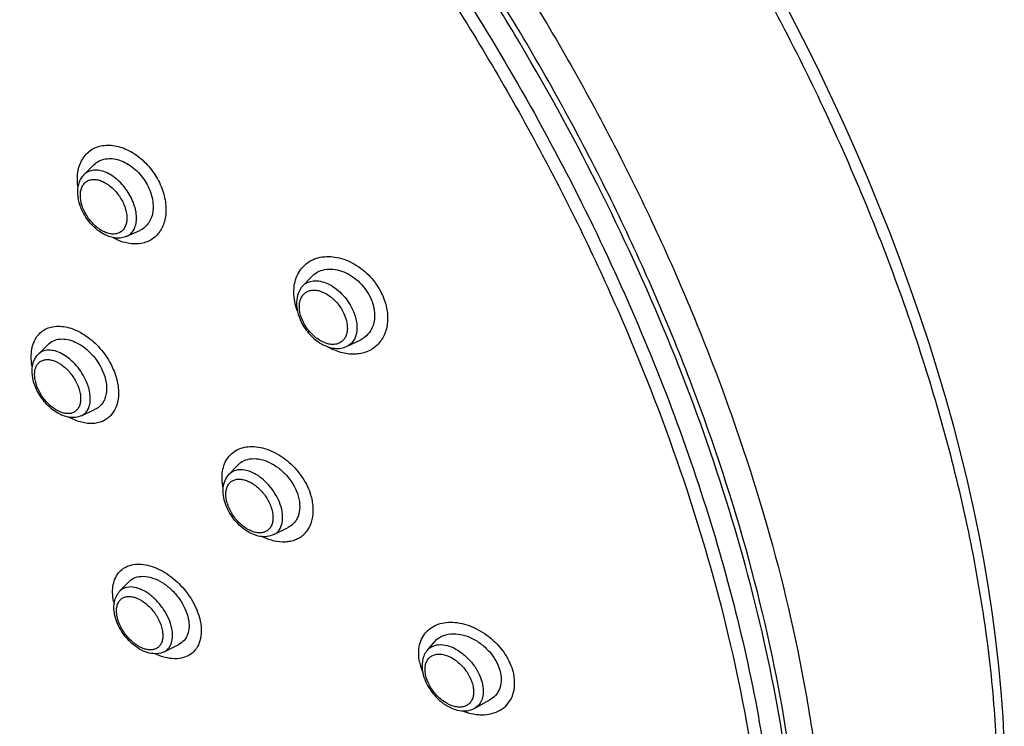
# Model space of a CAD drawing. Header units: millimetres. Extents: x 18 to 699, y 6 to 689.
# Tile 15 of 53: x 234 to 275, y 248 to 276. Entities that reach past the tile are written whole.
import ezdxf

# ---------------------------------------------------------------- set-up
doc = ezdxf.new("R2010")
doc.units = ezdxf.units.MM
doc.header["$LTSCALE"] = 46.255
doc.layers.get('0').update_dxf_attribs({"linetype": 'CONTINUOUS'})

msp = doc.modelspace()

# ---------------------------------------------------------------- linework, layer by layer
at = {"color": 7, "linetype": 'CONTINUOUS'}
for p, q in [((237.08, 270.162), (237.486, 270.565)), ((238.81, 267.646), (239.346, 267.888)), ((245.974, 265.627), (246.325, 266.001)), ((247.78, 263.168), (248.333, 263.435)), ((235.206, 262.842), (235.606, 263.244)), ((236.963, 260.343), (237.527, 260.607)), ((242.972, 257.953), (243.329, 258.333)), ((244.795, 255.503), (245.379, 255.794)), ((238.52, 253.196), (238.889, 253.583)), ((240.334, 250.736), (240.933, 251.035)), ((251.048, 250.8), (251.346, 251.15)), ((252.977, 248.434), (253.594, 248.774))]:
    msp.add_line(p, q, dxfattribs=at)
msp.add_lwpolyline([(274.538, 247.06), (274.486, 248.079), (274.412, 249.11), (274.316, 250.152), (274.197, 251.203), (274.057, 252.264), (273.896, 253.334), (273.713, 254.411), (273.508, 255.496), (273.282, 256.588), (273.035, 257.687), (272.767, 258.792), (272.478, 259.903), (272.168, 261.018), (271.837, 262.137), (271.487, 263.26), (271.116, 264.386), (270.725, 265.514), (270.315, 266.643), (269.885, 267.774), (269.436, 268.905), (268.968, 270.036), (268.482, 271.167), (267.977, 272.296), (267.454, 273.423), (266.913, 274.548), (266.355, 275.669), (265.779, 276.787)], dxfattribs=at)
at = {"color": 9, "linetype": 'CONTINUOUS'}
for centre, radius, start, end in [((238.864, 269.536), 1.981, 212.173, 212.3885), ((247.571, 264.935), 1.755, 203.647, 204.7115), ((247.594, 264.945), 1.78, 204.7118, 205.986), ((236.921, 262.207), 1.888, 203.8126, 204.8801), ((236.946, 262.219), 1.917, 204.8799, 205.9858), ((244.425, 257.239), 1.592, 196.6676, 199.137), ((240.432, 253.21), 2.202, 191.2231, 193.8171), ((253.107, 250.842), 2.435, 202.0135, 202.5105)]:
    msp.add_arc(centre, radius, start, end, dxfattribs=at)
at = {"color": 7, "linetype": 'CONTINUOUS'}
for points, knots in [([(266.301, 240.981), (266.224, 243.18), (265.752, 247.725), (264.229, 254.616), (261.902, 261.69), (258.818, 268.797), (255.045, 275.789), (250.661, 282.518), (245.761, 288.842), (240.447, 294.625), (234.832, 299.746), (229.033, 304.096), (223.168, 307.584), (217.356, 310.136), (212.547, 311.461), (208.851, 311.965), (206.226, 312.071), (203.703, 311.911), (201.297, 311.482), (199.022, 310.786), (197.594, 310.141), (196.911, 309.777)], [0, 0, 0, 0, 0.06017, 0.124586, 0.192628, 0.263472, 0.336155, 0.409633, 0.482822, 0.554654, 0.62412, 0.690326, 0.752547, 0.810296, 0.863404, 0.8883, 0.912168, 0.935114, 0.957282, 0.978844, 1, 1, 1, 1]), ([(237.486, 270.565), (237.547, 270.624), (237.688, 270.727), (237.943, 270.81), (238.224, 270.82), (238.63, 270.733), (239.123, 270.444), (239.429, 270.093), (239.556, 269.892)], [0, 0, 0, 0, 0.103476, 0.20923, 0.321394, 0.442396, 0.710049, 1, 1, 1, 1]), ([(237.131, 268.447), (237.04, 268.59), (236.894, 268.889), (236.792, 269.359), (236.829, 269.741), (236.946, 270.003), (237.032, 270.114), (237.08, 270.162)], [0, 0, 0, 0, 0.276737, 0.536475, 0.774548, 0.88823, 1, 1, 1, 1]), ([(239.556, 269.892), (239.674, 269.706), (239.85, 269.318), (239.906, 268.798), (239.829, 268.428), (239.718, 268.195), (239.556, 268.007), (239.419, 267.92), (239.346, 267.888)], [0, 0, 0, 0, 0.290916, 0.556015, 0.676067, 0.788172, 0.894872, 1, 1, 1, 1]), ([(238.81, 267.646), (238.742, 267.615), (238.596, 267.573), (238.366, 267.568), (238.133, 267.615), (237.822, 267.743), (237.46, 268.009), (237.23, 268.291), (237.131, 268.447)], [0, 0, 0, 0, 0.110675, 0.223534, 0.340353, 0.462601, 0.72379, 1, 1, 1, 1]), ([(246.325, 266.001), (246.395, 266.075), (246.563, 266.204), (246.87, 266.307), (247.211, 266.319), (247.696, 266.211), (248.266, 265.859), (248.596, 265.425), (248.714, 265.182)], [0, 0, 0, 0, 0.105189, 0.213537, 0.328766, 0.452542, 0.720974, 1, 1, 1, 1]), ([(245.974, 265.627), (245.893, 265.541), (245.766, 265.326), (245.703, 264.952), (245.751, 264.554), (245.847, 264.296), (245.908, 264.169)], [0, 0, 0, 0, 0.229629, 0.46969, 0.726494, 1, 1, 1, 1]), ([(248.714, 265.182), (248.796, 265.014), (248.909, 264.669), (248.905, 264.222), (248.803, 263.911), (248.685, 263.711), (248.527, 263.548), (248.4, 263.468), (248.333, 263.435)], [0, 0, 0, 0, 0.282437, 0.540078, 0.659932, 0.775021, 0.887509, 1, 1, 1, 1]), ([(245.908, 264.169), (246.001, 263.98), (246.238, 263.633), (246.64, 263.302), (246.998, 263.139), (247.268, 263.076), (247.535, 263.08), (247.703, 263.131), (247.78, 263.168)], [0, 0, 0, 0, 0.271782, 0.53522, 0.659041, 0.776801, 0.889788, 1, 1, 1, 1]), ([(235.606, 263.244), (235.668, 263.307), (235.821, 263.412), (236.099, 263.479), (236.407, 263.456), (236.726, 263.349), (237.041, 263.164), (237.434, 262.828), (237.668, 262.5), (237.784, 262.262)], [0, 0, 0, 0, 0.097073, 0.198423, 0.309423, 0.432302, 0.566354, 0.708721, 1, 1, 1, 1]), ([(235.15, 261.385), (235.087, 261.514), (234.99, 261.774), (234.936, 262.172), (234.986, 262.489), (235.091, 262.707), (235.165, 262.801), (235.206, 262.842)], [0, 0, 0, 0, 0.276693, 0.533922, 0.771838, 0.886623, 1, 1, 1, 1]), ([(237.784, 262.262), (237.865, 262.097), (237.955, 261.84), (237.994, 261.494), (237.981, 261.256), (237.926, 261.041), (237.831, 260.855), (237.697, 260.705), (237.586, 260.634), (237.527, 260.607)], [0, 0, 0, 0, 0.296543, 0.433399, 0.560888, 0.679167, 0.789713, 0.895371, 1, 1, 1, 1]), ([(236.963, 260.343), (236.889, 260.308), (236.724, 260.262), (236.465, 260.268), (236.205, 260.339), (235.86, 260.513), (235.474, 260.851), (235.242, 261.197), (235.15, 261.385)], [0, 0, 0, 0, 0.108712, 0.22006, 0.336483, 0.459716, 0.724709, 1, 1, 1, 1]), ([(243.329, 258.333), (243.399, 258.408), (243.576, 258.534), (243.903, 258.611), (244.265, 258.581), (244.638, 258.448), (244.998, 258.225), (245.424, 257.83), (245.661, 257.445), (245.756, 257.171)], [0, 0, 0, 0, 0.098562, 0.202588, 0.317124, 0.443437, 0.579587, 0.721473, 1, 1, 1, 1]), ([(242.827, 256.76), (242.79, 256.867), (242.736, 257.083), (242.725, 257.408), (242.796, 257.709), (242.905, 257.882), (242.972, 257.953)], [0, 0, 0, 0, 0.271604, 0.526372, 0.767083, 1, 1, 1, 1]), ([(245.756, 257.171), (245.805, 257.031), (245.867, 256.751), (245.841, 256.401), (245.751, 256.161), (245.655, 256.009), (245.53, 255.883), (245.431, 255.82), (245.379, 255.794)], [0, 0, 0, 0, 0.286726, 0.543652, 0.662396, 0.776395, 0.888023, 1, 1, 1, 1]), ([(244.795, 255.503), (244.711, 255.461), (244.525, 255.407), (244.23, 255.419), (243.934, 255.51), (243.548, 255.725), (243.132, 256.13), (242.903, 256.541), (242.827, 256.76)], [0, 0, 0, 0, 0.108521, 0.220373, 0.338288, 0.463691, 0.731172, 1, 1, 1, 1]), ([(238.889, 253.583), (238.925, 253.62), (239.005, 253.688), (239.2, 253.786), (239.499, 253.826), (239.88, 253.748), (240.268, 253.559), (240.634, 253.275), (240.949, 252.917), (241.187, 252.515), (241.286, 252.224), (241.315, 252.081)], [0, 0, 0, 0, 0.046584, 0.093924, 0.195235, 0.310691, 0.440628, 0.581149, 0.725935, 0.867772, 1, 1, 1, 1]), ([(238.316, 252.257), (238.299, 252.344), (238.278, 252.517), (238.297, 252.771), (238.374, 253.005), (238.465, 253.139), (238.52, 253.196)], [0, 0, 0, 0, 0.267076, 0.519947, 0.76257, 1, 1, 1, 1]), ([(240.334, 250.736), (240.243, 250.691), (240.038, 250.637), (239.716, 250.67), (239.398, 250.793), (239.097, 250.993), (238.823, 251.255), (238.592, 251.563), (238.416, 251.9), (238.34, 252.139), (238.316, 252.257)], [0, 0, 0, 0, 0.1074, 0.218747, 0.337531, 0.465054, 0.599469, 0.736642, 0.871587, 1, 1, 1, 1]), ([(241.315, 252.081), (241.338, 251.969), (241.359, 251.751), (241.305, 251.442), (241.163, 251.189), (241.013, 251.075), (240.933, 251.035)], [0, 0, 0, 0, 0.286989, 0.543006, 0.775295, 1, 1, 1, 1]), ([(251.346, 251.15), (251.384, 251.194), (251.471, 251.276), (251.681, 251.404), (252.004, 251.486), (252.426, 251.453), (252.86, 251.303), (253.27, 251.046), (253.728, 250.606), (253.965, 250.168), (254.025, 249.867)], [0, 0, 0, 0, 0.050067, 0.101005, 0.208633, 0.327788, 0.458298, 0.596632, 0.737305, 1, 1, 1, 1]), ([(251.048, 250.8), (250.998, 250.741), (250.914, 250.608), (250.844, 250.381), (250.826, 250.135), (250.846, 249.969), (250.862, 249.886)], [0, 0, 0, 0, 0.23881, 0.482617, 0.735323, 1, 1, 1, 1]), ([(250.862, 249.886), (250.912, 249.64), (251.075, 249.281), (251.396, 248.882), (251.687, 248.627), (252.006, 248.439), (252.341, 248.33), (252.676, 248.317), (252.885, 248.383), (252.977, 248.434)], [0, 0, 0, 0, 0.259848, 0.395985, 0.530011, 0.658012, 0.77808, 0.891093, 1, 1, 1, 1]), ([(254.025, 249.867), (254.048, 249.754), (254.067, 249.532), (254, 249.214), (253.84, 248.948), (253.681, 248.822), (253.594, 248.774)], [0, 0, 0, 0, 0.273659, 0.525385, 0.76323, 1, 1, 1, 1])]:
    msp.add_open_spline(points, degree=3, knots=knots, dxfattribs=at)
at = {"color": 9, "linetype": 'CONTINUOUS'}
for points, knots in [([(264.973, 229.573), (265.407, 231.133), (266.037, 234.459), (266.289, 239.718), (265.885, 245.357), (264.834, 251.283), (263.154, 257.403), (260.873, 263.618), (258.026, 269.828), (254.66, 275.933), (250.831, 281.831), (246.601, 287.429), (242.037, 292.633), (237.216, 297.36), (232.215, 301.532), (227.114, 305.083), (221.996, 307.955), (218.503, 309.437), (216.777, 310.039)], [0, 0, 0, 0, 0.048325, 0.100573, 0.156765, 0.216683, 0.279925, 0.345944, 0.41409, 0.483635, 0.553807, 0.623813, 0.692865, 0.760205, 0.825136, 0.887046, 0.945444, 1, 1, 1, 1]), ([(218.069, 308.744), (219.443, 308.187), (222.21, 306.902), (226.279, 304.573), (230.338, 301.814), (234.345, 298.652), (238.261, 295.12), (242.045, 291.255), (245.657, 287.097), (249.06, 282.687), (252.219, 278.073), (255.103, 273.301), (257.68, 268.421), (259.924, 263.483), (261.813, 258.538), (263.326, 253.636), (264.448, 248.829), (264.94, 245.643), (265.112, 244.079)], [0, 0, 0, 0, 0.053463, 0.109818, 0.168851, 0.230276, 0.293741, 0.35885, 0.425168, 0.492234, 0.559574, 0.626706, 0.693153, 0.758452, 0.822166, 0.88389, 0.943267, 1, 1, 1, 1]), ([(247.23, 300.821), (249.337, 298.788), (253.388, 294.458), (258.858, 287.397), (263.682, 279.845), (267.729, 272.004), (270.891, 264.084), (272.752, 257.48), (273.706, 252.339), (274.143, 248.662), (274.313, 245.122), (274.244, 242.813), (274.162, 241.69)], [0, 0, 0, 0, 0.131478, 0.265882, 0.400712, 0.533441, 0.661655, 0.783193, 0.84092, 0.896369, 0.949419, 1, 1, 1, 1]), ([(242.364, 290.049), (244.109, 288.11), (247.453, 284.063), (251.959, 277.61), (255.914, 270.847), (258.16, 266.158), (259.167, 263.793)], [0, 0, 0, 0, 0.250009, 0.502417, 0.753604, 1, 1, 1, 1]), ([(245.896, 290.231), (247.626, 288.227), (250.929, 284.06), (255.351, 277.444), (259.191, 270.549), (262.366, 263.52), (264.812, 256.502), (266.222, 250.693), (266.926, 246.179), (267.187, 243.454), (267.287, 241.33), (267.31, 239.781), (267.278, 238.265), (267.22, 237.265), (267.183, 236.772)], [0, 0, 0, 0, 0.134892, 0.270591, 0.40513, 0.536589, 0.663181, 0.78334, 0.840627, 0.895876, 0.922712, 0.949006, 0.974771, 1, 1, 1, 1]), ([(236.826, 269.633), (236.794, 269.838), (236.783, 270.236), (236.934, 270.704), (237.147, 270.993), (237.343, 271.162), (237.573, 271.282), (237.922, 271.375), (238.417, 271.349), (239.004, 271.111), (239.546, 270.697), (239.844, 270.331), (239.971, 270.129)], [0, 0, 0, 0, 0.129644, 0.245348, 0.299549, 0.35256, 0.405715, 0.460318, 0.577244, 0.708034, 0.850928, 1, 1, 1, 1]), ([(238.87, 269.43), (238.753, 269.615), (238.542, 269.868), (238.209, 270.124), (237.955, 270.26), (237.704, 270.337), (237.464, 270.349), (237.248, 270.293), (237.129, 270.211), (237.08, 270.162)], [0, 0, 0, 0, 0.302708, 0.445545, 0.577871, 0.697857, 0.805759, 0.904566, 1, 1, 1, 1]), ([(237.187, 268.481), (237.103, 268.614), (236.972, 268.887), (236.906, 269.249), (236.933, 269.51), (236.988, 269.674), (237.079, 269.808), (237.202, 269.904), (237.352, 269.957), (237.52, 269.966), (237.7, 269.932), (237.955, 269.828), (238.26, 269.602), (238.456, 269.36), (238.542, 269.225)], [0, 0, 0, 0, 0.14847, 0.281809, 0.34061, 0.394055, 0.44337, 0.490792, 0.539112, 0.59085, 0.64762, 0.709992, 0.849266, 1, 1, 1, 1]), ([(239.971, 270.129), (240.092, 269.939), (240.286, 269.542), (240.425, 268.919), (240.395, 268.331), (240.219, 267.905), (239.999, 267.646), (239.804, 267.497), (239.579, 267.393), (239.241, 267.316), (238.77, 267.351), (238.416, 267.497), (238.242, 267.595)], [0, 0, 0, 0, 0.14906, 0.289787, 0.417774, 0.532815, 0.5872, 0.640693, 0.694521, 0.749872, 0.868204, 1, 1, 1, 1]), ([(238.81, 267.646), (238.869, 267.672), (238.98, 267.746), (239.105, 267.909), (239.184, 268.115), (239.226, 268.446), (239.146, 268.91), (238.979, 269.259), (238.87, 269.43)], [0, 0, 0, 0, 0.097134, 0.197038, 0.304984, 0.424053, 0.695763, 1, 1, 1, 1]), ([(238.542, 269.225), (238.626, 269.092), (238.758, 268.819), (238.826, 268.456), (238.801, 268.194), (238.746, 268.029), (238.656, 267.894), (238.533, 267.797), (238.383, 267.743), (238.214, 267.734), (238.035, 267.768), (237.779, 267.872), (237.473, 268.098), (237.276, 268.339), (237.191, 268.475)], [0, 0, 0, 0, 0.148537, 0.282067, 0.340969, 0.394491, 0.443844, 0.491255, 0.539523, 0.591185, 0.647874, 0.710172, 0.849336, 1, 1, 1, 1]), ([(245.753, 264.617), (245.709, 264.739), (245.64, 264.984), (245.601, 265.355), (245.63, 265.708), (245.726, 266.03), (245.887, 266.311), (246.107, 266.539), (246.377, 266.706), (246.799, 266.842), (247.274, 266.829), (247.739, 266.69), (248.215, 266.458), (248.748, 266.025), (249.065, 265.568), (249.184, 265.321)], [0, 0, 0, 0, 0.067213, 0.131252, 0.191833, 0.249175, 0.30404, 0.357639, 0.411416, 0.466746, 0.585233, 0.649699, 0.717173, 0.857883, 1, 1, 1, 1]), ([(245.974, 265.627), (246.03, 265.686), (246.167, 265.786), (246.423, 265.85), (246.707, 265.827), (247.003, 265.725), (247.295, 265.549), (247.661, 265.23), (247.88, 264.921), (247.989, 264.697)], [0, 0, 0, 0, 0.095794, 0.195569, 0.305404, 0.427892, 0.562354, 0.705761, 1, 1, 1, 1]), ([(245.963, 264.231), (245.905, 264.365), (245.843, 264.572), (245.832, 264.845), (245.86, 265.027), (245.925, 265.185), (246.024, 265.313), (246.154, 265.404), (246.309, 265.453), (246.482, 265.461), (246.736, 265.414), (247.057, 265.25), (247.39, 264.942), (247.564, 264.678), (247.633, 264.536)], [0, 0, 0, 0, 0.138645, 0.201337, 0.258924, 0.311904, 0.361676, 0.410413, 0.460575, 0.514232, 0.572635, 0.703948, 0.850145, 1, 1, 1, 1]), ([(249.184, 265.321), (249.277, 265.134), (249.411, 264.748), (249.453, 264.161), (249.324, 263.626), (249.027, 263.195), (248.591, 262.917), (248.064, 262.817), (247.499, 262.898), (247.138, 263.058), (246.964, 263.161)], [0, 0, 0, 0, 0.14146, 0.273127, 0.39411, 0.507333, 0.618993, 0.73593, 0.862674, 1, 1, 1, 1]), ([(247.989, 264.697), (248.063, 264.544), (248.148, 264.307), (248.188, 263.988), (248.18, 263.768), (248.134, 263.57), (248.051, 263.398), (247.933, 263.26), (247.833, 263.194), (247.78, 263.168)], [0, 0, 0, 0, 0.299024, 0.436743, 0.56469, 0.682887, 0.79273, 0.897087, 1, 1, 1, 1]), ([(247.633, 264.536), (247.7, 264.4), (247.772, 264.188), (247.797, 263.905), (247.777, 263.715), (247.719, 263.548), (247.625, 263.41), (247.497, 263.31), (247.343, 263.252), (247.169, 263.239), (246.911, 263.28), (246.583, 263.441), (246.242, 263.753), (246.064, 264.021), (245.993, 264.165)], [0, 0, 0, 0, 0.140372, 0.204176, 0.262798, 0.316543, 0.36665, 0.415233, 0.464837, 0.517712, 0.575291, 0.705231, 0.850634, 1, 1, 1, 1]), ([(234.965, 262.324), (234.943, 262.435), (234.914, 262.652), (234.924, 262.97), (234.988, 263.259), (235.106, 263.512), (235.274, 263.718), (235.489, 263.871), (235.74, 263.965), (236.019, 263.997), (236.318, 263.968), (236.743, 263.847), (237.266, 263.548), (237.806, 263.027), (238.088, 262.594), (238.2, 262.363)], [0, 0, 0, 0, 0.066023, 0.127637, 0.184826, 0.238199, 0.289034, 0.339089, 0.390281, 0.444278, 0.502199, 0.564535, 0.701334, 0.849626, 1, 1, 1, 1]), ([(259.167, 263.793), (260.068, 261.678), (261.668, 257.466), (263.469, 251.125), (264.595, 244.984), (265.027, 239.148), (264.753, 233.716), (263.776, 228.782), (262.352, 225.088), (260.868, 222.505), (260.021, 221.339), (259.573, 220.791)], [0, 0, 0, 0, 0.153451, 0.300396, 0.439442, 0.569558, 0.690191, 0.801407, 0.904048, 0.952727, 1, 1, 1, 1]), ([(237.121, 261.835), (237.014, 262.056), (236.803, 262.363), (236.454, 262.688), (236.178, 262.872), (235.899, 262.987), (235.632, 263.026), (235.39, 262.982), (235.258, 262.895), (235.206, 262.842)], [0, 0, 0, 0, 0.300841, 0.446771, 0.582671, 0.705085, 0.813009, 0.90905, 1, 1, 1, 1]), ([(235.193, 261.444), (235.134, 261.577), (235.07, 261.781), (235.053, 262.051), (235.075, 262.228), (235.131, 262.381), (235.222, 262.503), (235.344, 262.588), (235.491, 262.631), (235.654, 262.632), (235.897, 262.575), (236.206, 262.401), (236.527, 262.087), (236.698, 261.822), (236.767, 261.68)], [0, 0, 0, 0, 0.141504, 0.204727, 0.262032, 0.313849, 0.361685, 0.408075, 0.455993, 0.507949, 0.56542, 0.697244, 0.846322, 1, 1, 1, 1]), ([(238.2, 262.363), (238.288, 262.184), (238.422, 261.825), (238.498, 261.281), (238.434, 260.787), (238.255, 260.442), (238.05, 260.242), (237.871, 260.129), (237.669, 260.055), (237.367, 260.008), (236.949, 260.058), (236.632, 260.19), (236.475, 260.277)], [0, 0, 0, 0, 0.151259, 0.290196, 0.414238, 0.525309, 0.578367, 0.631232, 0.6852, 0.741411, 0.863264, 1, 1, 1, 1]), ([(236.963, 260.343), (237.013, 260.366), (237.106, 260.427), (237.215, 260.56), (237.289, 260.725), (237.341, 260.994), (237.306, 261.382), (237.195, 261.683), (237.121, 261.835)], [0, 0, 0, 0, 0.098428, 0.199016, 0.306532, 0.42415, 0.692707, 1, 1, 1, 1]), ([(236.767, 261.68), (236.833, 261.545), (236.907, 261.335), (236.938, 261.056), (236.924, 260.87), (236.875, 260.708), (236.789, 260.577), (236.67, 260.482), (236.524, 260.431), (236.359, 260.425), (236.112, 260.475), (235.797, 260.648), (235.468, 260.965), (235.294, 261.234), (235.223, 261.379)], [0, 0, 0, 0, 0.143386, 0.207871, 0.266387, 0.319137, 0.367423, 0.41368, 0.460969, 0.512023, 0.568538, 0.698771, 0.846911, 1, 1, 1, 1]), ([(242.738, 257.398), (242.712, 257.514), (242.681, 257.745), (242.697, 258.081), (242.778, 258.387), (242.924, 258.65), (243.129, 258.859), (243.384, 259.006), (243.679, 259.085), (244.003, 259.097), (244.343, 259.042), (244.816, 258.878), (245.382, 258.52), (245.934, 257.924), (246.193, 257.438), (246.28, 257.186)], [0, 0, 0, 0, 0.06391, 0.123483, 0.178976, 0.231353, 0.282213, 0.333478, 0.386937, 0.443883, 0.504961, 0.570199, 0.710487, 0.857266, 1, 1, 1, 1]), ([(245.061, 256.73), (245.017, 256.855), (244.904, 257.102), (244.674, 257.439), (244.396, 257.731), (244.088, 257.959), (243.77, 258.106), (243.461, 258.162), (243.18, 258.117), (243.03, 258.015), (242.972, 257.953)], [0, 0, 0, 0, 0.142922, 0.290804, 0.437095, 0.575499, 0.701071, 0.811519, 0.908772, 1, 1, 1, 1]), ([(242.9, 256.782), (242.862, 256.911), (242.829, 257.107), (242.861, 257.354), (242.92, 257.508), (243.014, 257.631), (243.14, 257.717), (243.29, 257.762), (243.457, 257.765), (243.636, 257.727), (243.89, 257.622), (244.194, 257.4), (244.492, 257.047), (244.635, 256.766), (244.686, 256.62)], [0, 0, 0, 0, 0.129901, 0.186781, 0.238564, 0.286806, 0.333971, 0.382844, 0.435712, 0.493889, 0.55769, 0.699307, 0.851246, 1, 1, 1, 1]), ([(244.341, 255.418), (244.491, 255.347), (244.795, 255.239), (245.188, 255.199), (245.479, 255.236), (245.677, 255.295), (245.857, 255.385), (246.018, 255.503), (246.155, 255.648), (246.263, 255.82), (246.339, 256.016), (246.405, 256.306), (246.414, 256.707), (246.339, 257.027), (246.28, 257.186)], [0, 0, 0, 0, 0.140153, 0.268173, 0.327999, 0.385492, 0.441388, 0.496521, 0.551753, 0.6081, 0.666514, 0.727423, 0.857365, 1, 1, 1, 1]), ([(244.686, 256.62), (244.732, 256.487), (244.775, 256.285), (244.755, 256.026), (244.704, 255.862), (244.616, 255.729), (244.494, 255.633), (244.345, 255.579), (244.176, 255.569), (243.995, 255.602), (243.737, 255.703), (243.426, 255.924), (243.12, 256.282), (242.973, 256.568), (242.921, 256.717)], [0, 0, 0, 0, 0.132576, 0.190775, 0.243561, 0.292285, 0.339325, 0.387565, 0.439525, 0.496744, 0.559691, 0.700129, 0.851547, 1, 1, 1, 1]), ([(244.795, 255.503), (244.838, 255.524), (244.918, 255.577), (245.054, 255.725), (245.157, 255.985), (245.165, 256.349), (245.105, 256.601), (245.061, 256.73)], [0, 0, 0, 0, 0.104564, 0.21017, 0.436936, 0.69971, 1, 1, 1, 1]), ([(238.273, 252.782), (238.249, 252.9), (238.221, 253.132), (238.248, 253.466), (238.344, 253.761), (238.509, 254.004), (238.737, 254.182), (239.015, 254.286), (239.33, 254.314), (239.8, 254.249), (240.404, 253.978), (241.044, 253.445), (241.468, 252.867), (241.701, 252.361), (241.778, 252.102), (241.803, 251.974)], [0, 0, 0, 0, 0.062721, 0.120115, 0.172733, 0.222039, 0.270368, 0.320317, 0.374006, 0.432649, 0.564717, 0.71137, 0.860664, 0.932335, 1, 1, 1, 1]), ([(240.643, 251.681), (240.616, 251.815), (240.526, 252.087), (240.317, 252.468), (240.042, 252.814), (239.723, 253.095), (239.385, 253.291), (239.053, 253.385), (238.791, 253.365), (238.62, 253.285), (238.55, 253.228), (238.52, 253.196)], [0, 0, 0, 0, 0.135986, 0.281938, 0.43018, 0.572615, 0.702235, 0.814828, 0.911209, 0.955856, 1, 1, 1, 1]), ([(238.416, 252.173), (238.402, 252.239), (238.386, 252.367), (238.397, 252.55), (238.444, 252.711), (238.528, 252.841), (238.645, 252.935), (238.79, 252.985), (238.955, 252.991), (239.202, 252.941), (239.519, 252.77), (239.852, 252.457), (240.115, 252.066), (240.225, 251.771), (240.255, 251.624)], [0, 0, 0, 0, 0.064153, 0.122189, 0.174372, 0.222102, 0.267942, 0.315052, 0.366185, 0.422987, 0.554135, 0.703178, 0.856761, 1, 1, 1, 1]), ([(240.255, 251.624), (240.268, 251.558), (240.284, 251.43), (240.274, 251.247), (240.226, 251.086), (240.143, 250.955), (240.025, 250.862), (239.88, 250.812), (239.716, 250.806), (239.469, 250.856), (239.152, 251.026), (238.818, 251.34), (238.556, 251.731), (238.445, 252.026), (238.416, 252.173)], [0, 0, 0, 0, 0.064153, 0.122189, 0.174372, 0.222102, 0.267942, 0.315052, 0.366185, 0.422987, 0.554135, 0.703178, 0.856761, 1, 1, 1, 1]), ([(241.803, 251.974), (241.831, 251.837), (241.859, 251.571), (241.809, 251.19), (241.663, 250.866), (241.425, 250.621), (241.112, 250.475), (240.747, 250.433), (240.352, 250.492), (240.091, 250.591), (239.96, 250.654)], [0, 0, 0, 0, 0.140014, 0.26642, 0.381516, 0.490841, 0.601968, 0.721748, 0.854155, 1, 1, 1, 1]), ([(250.732, 250.319), (250.708, 250.438), (250.682, 250.672), (250.719, 251.013), (250.832, 251.318), (251.018, 251.574), (251.268, 251.768), (251.57, 251.893), (251.91, 251.947), (252.413, 251.922), (253.062, 251.707), (253.757, 251.226), (254.297, 250.578), (254.515, 250.061), (254.567, 249.801)], [0, 0, 0, 0, 0.060898, 0.117666, 0.171139, 0.222817, 0.274637, 0.328457, 0.38563, 0.44681, 0.580218, 0.723579, 0.8669, 1, 1, 1, 1]), ([(240.334, 250.736), (240.402, 250.77), (240.53, 250.872), (240.645, 251.1), (240.685, 251.38), (240.663, 251.578), (240.643, 251.681)], [0, 0, 0, 0, 0.214783, 0.443524, 0.703389, 1, 1, 1, 1]), ([(251.048, 250.8), (251.079, 250.836), (251.151, 250.902), (251.326, 251.001), (251.601, 251.045), (251.955, 250.974), (252.317, 250.796), (252.658, 250.525), (252.953, 250.185), (253.176, 249.803), (253.269, 249.528), (253.297, 249.391)], [0, 0, 0, 0, 0.046262, 0.092882, 0.192207, 0.306093, 0.435524, 0.57663, 0.72277, 0.866274, 1, 1, 1, 1]), ([(250.976, 249.798), (250.963, 249.864), (250.947, 249.993), (250.961, 250.179), (251.012, 250.343), (251.102, 250.478), (251.227, 250.576), (251.379, 250.632), (251.552, 250.646), (251.811, 250.606), (252.143, 250.45), (252.493, 250.147), (252.767, 249.763), (252.88, 249.468), (252.91, 249.322)], [0, 0, 0, 0, 0.063086, 0.120703, 0.173289, 0.222291, 0.270067, 0.319339, 0.372389, 0.430559, 0.562381, 0.70964, 0.859995, 1, 1, 1, 1]), ([(250.732, 250.319), (250.738, 250.287), (250.768, 250.154), (250.811, 250.025), (250.85, 249.93)], [0, 0, 0, 0, 0.243903, 1, 1, 1, 1]), ([(252.91, 249.322), (252.923, 249.256), (252.939, 249.127), (252.925, 248.941), (252.873, 248.777), (252.783, 248.642), (252.659, 248.544), (252.506, 248.488), (252.334, 248.474), (252.075, 248.513), (251.743, 248.67), (251.393, 248.973), (251.119, 249.357), (251.005, 249.651), (250.976, 249.798)], [0, 0, 0, 0, 0.063086, 0.120703, 0.173289, 0.222291, 0.270067, 0.319339, 0.372389, 0.430559, 0.562381, 0.70964, 0.859995, 1, 1, 1, 1]), ([(252.485, 248.329), (252.629, 248.273), (252.85, 248.209), (253.147, 248.172), (253.426, 248.168), (253.756, 248.223), (254.104, 248.391), (254.376, 248.653), (254.551, 248.993), (254.62, 249.388), (254.595, 249.663), (254.567, 249.801)], [0, 0, 0, 0, 0.143767, 0.21216, 0.278039, 0.402335, 0.518922, 0.631968, 0.746867, 0.868541, 1, 1, 1, 1]), ([(253.297, 249.391), (253.317, 249.29), (253.338, 249.093), (253.295, 248.812), (253.175, 248.581), (253.047, 248.473), (252.977, 248.434)], [0, 0, 0, 0, 0.289133, 0.546653, 0.778587, 1, 1, 1, 1])]:
    msp.add_open_spline(points, degree=3, knots=knots, dxfattribs=at)

doc.saveas('drawing.dxf')
